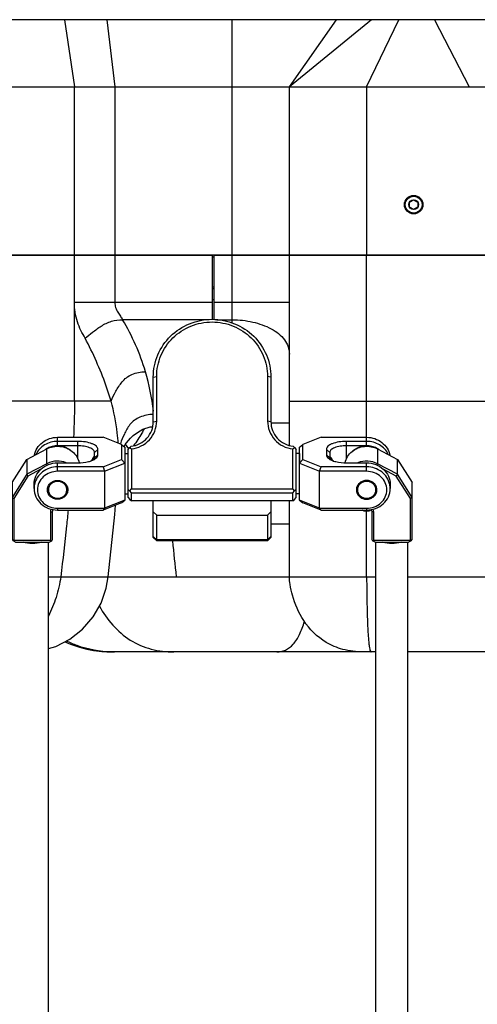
# Model space of a CAD drawing. Header units: millimetres. Extents: x 0 to 12710, y 0 to 5940.
# Tile 65 of 241: x 831 to 967, y 1502 to 1794. Entities that reach past the tile are written whole.
import ezdxf

# ---------------------------------------------------------------- set-up
doc = ezdxf.new("R2010")
doc.units = ezdxf.units.MM
doc.header["$LTSCALE"] = 231.275
for name, color, linetype in [('2ND_ARM_V2_PITCH_ABL388', 7, 'CONTINUOUS'), ('_0219_COVER_TOP_PBL314', 7, 'CONTINUOUS'), ('_0302_DELTA_BOTTOM_COVER-3T_PBL352', 7, 'CONTINUOUS'), ('_0302_DELTA_BOTTOM_COVER-3T_PBL402', 7, 'CONTINUOUS'), ('_0302_DELTA_BOTTOM_COVER-3T_PBL424', 7, 'CONTINUOUS'), ('_0302_DELTA_BOTTOM_COVER-SLD_PBL414', 7, 'CONTINUOUS'), ('A1000901_SA_STATOR_S_ABL445', 7, 'CONTINUOUS'), ('A2100101#AF1_ABL443', 7, 'CONTINUOUS'), ('A2150101#AF4_ABL444', 7, 'CONTINUOUS'), ('A2200202_ABL396', 7, 'CONTINUOUS'), ('A2300201_ABL357', 7, 'CONTINUOUS'), ('A2300201_ABL376', 7, 'CONTINUOUS'), ('CSHCS-BR-M4-10_203_PBL411', 7, 'CONTINUOUS'), ('CSHCS-BR-M4-10_203_PBL422', 7, 'CONTINUOUS'), ('FWSRM-D10-V4-E2-T2_5_PBL389', 7, 'CONTINUOUS'), ('FWSRM-D10-V4-E2-T2_5_PBL421', 7, 'CONTINUOUS'), ('M1000901_HOLDER_S_PBL446', 7, 'CONTINUOUS'), ('M2000103__PBL313', 7, 'CONTINUOUS'), ('M2100101_PBL438', 7, 'CONTINUOUS'), ('M2200103_PBL399', 7, 'CONTINUOUS'), ('M2200201_PBL397', 7, 'CONTINUOUS'), ('M2300101_PBL390', 7, 'CONTINUOUS'), ('M2300101_PBL391', 7, 'CONTINUOUS'), ('M2300201_PBL380', 7, 'CONTINUOUS'), ('M2300201_PBL401', 7, 'CONTINUOUS'), ('M2300301_PBL405', 7, 'CONTINUOUS'), ('M2300301_PBL423', 7, 'CONTINUOUS'), ('M2300602_PBL786', 7, 'CONTINUOUS'), ('M2300602_PBL787', 7, 'CONTINUOUS'), ('P9140503_BOLT_PBL379', 7, 'CONTINUOUS'), ('SSHH-ST-M3-5_203_PBL400', 7, 'CONTINUOUS'), ('WFM_0608_06_2_PBL416', 7, 'CONTINUOUS'), ('WFM_0608_06_2_PBL441', 7, 'CONTINUOUS'), ('WFM_0608_06_2_PBL766', 7, 'CONTINUOUS'), ('WFM_0608_06_2_PBL767', 7, 'CONTINUOUS'), ('왼쪽_14_VBL312', 7, 'CONTINUOUS')]:
    doc.layers.add(name, color=color, linetype=linetype)

# ---------------------------------------------------------------- blocks, each defined once
blk = doc.blocks.new('M2000103__PBL313', base_point=(909.23, 1719.41))
at = {"layer": 'M2000103__PBL313', "color": 7}
for p, q in [((888.29, 1723.91), (888.79, 1723.91)), ((888.79, 1714.91), (888.29, 1714.91)), ((888.79, 1714.41), (888.29, 1714.41))]:
    blk.add_line(p, q, dxfattribs=at)
blk = doc.blocks.new('_0219_COVER_TOP_PBL314', base_point=(900.77, 1759.41))
at = {"layer": '_0219_COVER_TOP_PBL314', "color": 7}
for p, q in [((989.25, 1794.41), (769.44, 1794.41)), ((685.35, 1774.41), (1112.17, 1774.41)), ((859.33, 1774.41), (859.33, 1724.41)), ((911.29, 1724.41), (911.29, 1774.41)), ((1067.5, 1724.41), (746.33, 1724.41))]:
    blk.add_line(p, q, dxfattribs=at)
at = {"layer": '_0219_COVER_TOP_PBL314', "color": 2}
for p, q in [((844.36, 1794.41), (847.31, 1774.41)), ((856.95, 1794.41), (859.33, 1774.41)), ((894.29, 1724.41), (894.29, 1794.41)), ((935.69, 1794.41), (911.29, 1774.41)), ((911.29, 1774.41), (925.32, 1794.41)), ((934.29, 1774.41), (943.87, 1794.41)), ((954.44, 1794.41), (964.82, 1774.41)), ((847.31, 1724.41), (847.31, 1774.41)), ((934.29, 1774.41), (934.29, 1724.41))]:
    blk.add_line(p, q, dxfattribs=at)
blk = doc.blocks.new('_0302_DELTA_BOTTOM_COVER-3T_PBL352', base_point=(786.82, 1665.41))
at = {"layer": '_0302_DELTA_BOTTOM_COVER-3T_PBL352', "color": 7}
for p, q in [((746.33, 1724.41), (888.29, 1724.41)), ((888.29, 1724.41), (888.29, 1705.32)), ((862.08, 1667.46), (862.16, 1667.59))]:
    blk.add_line(p, q, dxfattribs=at)
at = {"layer": '_0302_DELTA_BOTTOM_COVER-3T_PBL352', "color": 2}
for p, q in [((847.31, 1680.98), (847.31, 1724.41)), ((859.33, 1724.41), (859.33, 1710.34)), ((888.29, 1710.34), (847.31, 1710.34)), ((886.9, 1705.2), (861.64, 1705.2)), ((858.19, 1680.98), (699.47, 1680.98)), ((839.55, 1628.77), (857.37, 1628.77))]:
    blk.add_line(p, q, dxfattribs=at)
at = {"layer": '_0302_DELTA_BOTTOM_COVER-3T_PBL352', "color": 7}
for points in [[(862.16, 1667.59), (862.43, 1668.04), (862.81, 1668.59), (863.35, 1669.28), (863.95, 1669.94), (864.79, 1670.73), (866.03, 1671.68), (867.7, 1672.62), (869.86, 1673.3), (870.63, 1673.36)], [(857.37, 1628.77), (859.29, 1647.27), (859.53, 1650.06)], [(839.55, 1607.42), (841.81, 1608.06), (845.9, 1610.16), (849.68, 1613.13), (852.87, 1616.79), (855.24, 1620.87), (856.78, 1625.33), (857.37, 1628.77)]]:
    blk.add_lwpolyline(points, dxfattribs=at)
at = {"layer": '_0302_DELTA_BOTTOM_COVER-3T_PBL352', "color": 2}
for centre, radius, start, end in [((803.19, 1670.27), 68.09, 16.6159, 30.8684), ((804.44, 1670.69), 66.78, 6.313, 16.5722), ((880.2, 1662.07), 20.19, 162.029, 162.4802)]:
    blk.add_arc(centre, radius, start, end, dxfattribs=at)
for points, knots in [([(850.49, 1699.69), (850.08, 1700.46), (849.17, 1702.01), (847.76, 1705.49), (847.32, 1708.39), (847.31, 1710.34)], [0, 0, 0, 0, 0.233213, 0.478978, 1, 1, 1, 1]), ([(859.33, 1710.34), (859.33, 1709.82), (859.47, 1708.79), (860.16, 1707.45), (860.97, 1706.31), (861.43, 1705.56), (861.64, 1705.2)], [0, 0, 0, 0, 0.271328, 0.535227, 0.783003, 1, 1, 1, 1]), ([(850.49, 1699.69), (851.19, 1700.31), (852.76, 1701.55), (854.83, 1703.06), (856.72, 1704.16), (858.82, 1704.95), (860.52, 1705.2), (861.64, 1705.2)], [0, 0, 0, 0, 0.220136, 0.47225, 0.603329, 0.735272, 1, 1, 1, 1]), ([(858.19, 1680.98), (857.72, 1682.56), (855.64, 1688.98), (852.88, 1695.18), (850.49, 1699.69)], [0, 0, 0, 0, 0.24416, 1, 1, 1, 1]), ([(858.19, 1680.98), (858.58, 1681.99), (859.29, 1683.48), (860.49, 1685.35), (861.49, 1686.74), (862.74, 1688.05), (865.03, 1689.34), (867.07, 1689.74), (868.44, 1689.74)], [0, 0, 0, 0, 0.225984, 0.341927, 0.460038, 0.582746, 0.715324, 1, 1, 1, 1]), ([(847.31, 1680.98), (847.31, 1680.14), (847.29, 1676.55), (847.17, 1672.97), (847.04, 1670.22)], [0, 0, 0, 0, 0.233608, 1, 1, 1, 1]), ([(860.36, 1668.44), (860.29, 1669.47), (859.89, 1673.7), (859.06, 1677.88), (858.19, 1680.98)], [0, 0, 0, 0, 0.243645, 1, 1, 1, 1]), ([(870.79, 1677.02), (869.42, 1677), (866.82, 1676.5), (864.1, 1674.64), (862.92, 1672.62), (861.91, 1670.74), (861.32, 1669.28), (861, 1668.3)], [0, 0, 0, 0, 0.289165, 0.548482, 0.666507, 0.780933, 1, 1, 1, 1]), ([(845.43, 1648.59), (845.28, 1647.03), (844.61, 1640.42), (843.85, 1633.81), (843.23, 1628.77)], [0, 0, 0, 0, 0.236015, 1, 1, 1, 1]), ([(843.23, 1628.77), (842.97, 1626.68), (841.98, 1622.66), (840.47, 1618.81), (839.56, 1617.01)], [0, 0, 0, 0, 0.510269, 1, 1, 1, 1])]:
    blk.add_open_spline(points, degree=3, knots=knots, dxfattribs=at)
blk = doc.blocks.new('M2300201_PBL401', base_point=(937.84, 1653.32))
at = {"layer": 'M2300201_PBL401', "color": 2}
for p, q in [((937.54, 1666.77), (937.54, 1662.37)), ((937.35, 1661.93), (937.54, 1662.37)), ((936.29, 1648.01), (935.79, 1648.21))]:
    blk.add_line(p, q, dxfattribs=at)
at = {"layer": 'M2300201_PBL401', "color": 7}
for p, q in [((937.54, 1666.77), (943.46, 1663.63)), ((943.46, 1659.23), (943.46, 1663.63)), ((943.46, 1663.63), (947.79, 1656.76)), ((943.46, 1659.23), (937.54, 1662.37)), ((943.09, 1658.7), (939.25, 1660.73)), ((943.46, 1659.23), (943.09, 1658.7)), ((947.29, 1652.04), (943.09, 1658.7)), ((947.79, 1652.36), (943.46, 1659.23)), ((947.79, 1639.79), (947.79, 1656.76)), ((947.79, 1652.36), (947.29, 1652.04)), ((947.29, 1639.59), (947.29, 1652.04)), ((935.79, 1648.21), (935.79, 1639.79)), ((936.29, 1648.01), (936.29, 1639.59)), ((935.79, 1639.79), (936.04, 1639.46)), ((947.54, 1639.46), (947.79, 1639.79)), ((936.04, 1639.46), (936.29, 1639.59)), ((936.79, 1639.08), (936.04, 1639.46)), ((936.29, 1639.59), (947.29, 1639.59)), ((936.79, 1639.08), (946.79, 1639.08)), ((947.54, 1639.46), (946.79, 1639.08)), ((947.29, 1639.59), (947.54, 1639.46))]:
    blk.add_line(p, q, dxfattribs=at)
for centre, radius, start, end in [((933.66, 1648.21), 2.13, 12.5345, 14.2997), ((933.67, 1648.21), 2.12, 0.0445, 12.5417)]:
    blk.add_arc(centre, radius, start, end, dxfattribs=at)
for points, knots in [([(929.93, 1666.03), (930.95, 1666.87), (933.58, 1667.93), (936.36, 1667.39), (937.54, 1666.77)], [0, 0, 0, 0, 0.497498, 1, 1, 1, 1]), ([(927.89, 1662.65), (928.01, 1663.3), (928.51, 1664.57), (929.41, 1665.6), (929.93, 1666.03)], [0, 0, 0, 0, 0.493751, 1, 1, 1, 1]), ([(937.54, 1662.37), (936.66, 1662.83), (934.66, 1663.37), (932.62, 1663.04), (931.69, 1662.67)], [0, 0, 0, 0, 0.498992, 1, 1, 1, 1])]:
    blk.add_open_spline(points, degree=3, knots=knots, dxfattribs=at)
blk.add_open_spline([(936.15, 1648.83), (936.24, 1648.57), (936.29, 1648.29), (936.29, 1648.01)], degree=3, dxfattribs=at)
blk = doc.blocks.new('M2300301_PBL423', base_point=(941.79, 1474.38))
at = {"layer": 'M2300301_PBL423', "color": 7}
for p, q in [((937.02, 1311.59), (937.02, 1639.08)), ((946.55, 1311.59), (946.55, 1639.08))]:
    blk.add_line(p, q, dxfattribs=at)
for points in [[(938.99, 1639.08), (939.89, 1638.81), (941.79, 1638.61), (943.68, 1638.81), (944.59, 1639.08)], [(944.55, 1639.07), (943.66, 1638.82), (941.79, 1638.62), (939.92, 1638.82), (939.02, 1639.07)]]:
    blk.add_open_spline(points, degree=3, dxfattribs=at)
blk = doc.blocks.new('WFM_0608_06_2_PBL767', base_point=(933.97, 1666.86))
at = {"layer": 'WFM_0608_06_2_PBL767', "color": 7}
blk.add_arc((934.47, 1661.64), 6.02, 54.2228, 59.1133, dxfattribs=at)
for points, knots in [([(929.95, 1666.01), (930.51, 1666.55), (931.89, 1667.41), (933.49, 1667.71), (934.29, 1667.71)], [0, 0, 0, 0, 0.494144, 1, 1, 1, 1]), ([(934.29, 1667.71), (934.86, 1667.71), (936.01, 1667.55), (937.08, 1667.1), (937.57, 1666.81)], [0, 0, 0, 0, 0.503168, 1, 1, 1, 1])]:
    blk.add_open_spline(points, degree=3, knots=knots, dxfattribs=at)
blk = doc.blocks.new('A2300201_ABL357', base_point=(937.84, 1477.53))
at = {"layer": 'M2300201_PBL401'}
blk.add_blockref('M2300201_PBL401', (937.84, 1653.32), dxfattribs=at)
at = {"layer": 'M2300301_PBL423'}
blk.add_blockref('M2300301_PBL423', (941.79, 1474.38), dxfattribs=at)
at = {"layer": 'WFM_0608_06_2_PBL767'}
blk.add_blockref('WFM_0608_06_2_PBL767', (933.97, 1666.86), dxfattribs=at)
blk = doc.blocks.new('M2300201_PBL380', base_point=(838.74, 1653.32))
at = {"layer": 'M2300201_PBL380', "color": 7}
for p, q in [((833.12, 1663.63), (839.04, 1666.77)), ((828.79, 1656.76), (833.12, 1663.63)), ((833.12, 1663.63), (833.12, 1659.23)), ((839.04, 1662.37), (833.12, 1659.23)), ((837.33, 1660.73), (833.48, 1658.7)), ((833.12, 1659.23), (828.79, 1652.36)), ((833.48, 1658.7), (829.29, 1652.04)), ((833.12, 1659.23), (833.48, 1658.7)), ((828.79, 1656.76), (828.79, 1639.79)), ((828.79, 1652.36), (829.29, 1652.04)), ((829.29, 1652.04), (829.29, 1639.59)), ((840.29, 1639.59), (840.29, 1648.01)), ((840.79, 1639.79), (840.79, 1648.21)), ((828.79, 1639.79), (829.04, 1639.46)), ((840.54, 1639.46), (840.79, 1639.79)), ((829.04, 1639.46), (829.29, 1639.59)), ((829.79, 1639.08), (829.04, 1639.46)), ((829.29, 1639.59), (840.29, 1639.59)), ((829.79, 1639.08), (839.79, 1639.08)), ((839.79, 1639.08), (840.54, 1639.46)), ((840.29, 1639.59), (840.54, 1639.46))]:
    blk.add_line(p, q, dxfattribs=at)
at = {"layer": 'M2300201_PBL380', "color": 2}
for p, q in [((839.04, 1662.37), (839.04, 1666.77)), ((839.22, 1661.93), (839.04, 1662.37)), ((840.29, 1648.01), (840.79, 1648.21))]:
    blk.add_line(p, q, dxfattribs=at)
at = {"layer": 'M2300201_PBL380', "color": 7}
for centre, radius, start, end in [((842.15, 1656.49), 6.65, 115.6827, 117.8824), ((842.91, 1648.21), 2.12, 164.8493, 179.937)]:
    blk.add_arc(centre, radius, start, end, dxfattribs=at)
for points, knots in [([(839.04, 1666.77), (840.22, 1667.39), (843, 1667.93), (845.63, 1666.87), (846.65, 1666.03)], [0, 0, 0, 0, 0.502507, 1, 1, 1, 1]), ([(844.88, 1662.67), (843.99, 1663.02), (842.05, 1663.36), (840.13, 1662.9), (839.26, 1662.48)], [0, 0, 0, 0, 0.500577, 1, 1, 1, 1]), ([(846.65, 1666.03), (847.17, 1665.6), (848.06, 1664.57), (848.56, 1663.3), (848.69, 1662.65)], [0, 0, 0, 0, 0.506244, 1, 1, 1, 1])]:
    blk.add_open_spline(points, degree=3, knots=knots, dxfattribs=at)
blk.add_open_spline([(840.29, 1648.01), (840.29, 1648.29), (840.33, 1648.57), (840.42, 1648.83)], degree=3, dxfattribs=at)
blk = doc.blocks.new('M2300301_PBL405', base_point=(834.79, 1474.38))
at = {"layer": 'M2300301_PBL405', "color": 7}
blk.add_line((839.55, 1311.59), (839.55, 1639.08), dxfattribs=at)
for points in [[(831.99, 1639.08), (832.89, 1638.81), (834.79, 1638.61), (836.68, 1638.81), (837.59, 1639.08)], [(837.55, 1639.07), (836.66, 1638.82), (834.79, 1638.62), (832.92, 1638.82), (832.02, 1639.07)]]:
    blk.add_open_spline(points, degree=3, knots=[0, 0, 0, 0, 0.5, 1, 1, 1, 1], dxfattribs=at)
blk = doc.blocks.new('WFM_0608_06_2_PBL766', base_point=(842.6, 1666.86))
at = {"layer": 'WFM_0608_06_2_PBL766', "color": 7}
blk.add_arc((842.1, 1661.64), 6.03, 120.8872, 125.7487, dxfattribs=at)
for points, knots in [([(839.01, 1666.81), (839.49, 1667.1), (840.56, 1667.55), (841.71, 1667.71), (842.29, 1667.71)], [0, 0, 0, 0, 0.496831, 1, 1, 1, 1]), ([(842.29, 1667.71), (843.09, 1667.71), (844.68, 1667.41), (846.06, 1666.55), (846.63, 1666.01)], [0, 0, 0, 0, 0.505861, 1, 1, 1, 1])]:
    blk.add_open_spline(points, degree=3, knots=knots, dxfattribs=at)
blk = doc.blocks.new('A2300201_ABL376', base_point=(838.74, 1477.53))
at = {"layer": 'M2300201_PBL380'}
blk.add_blockref('M2300201_PBL380', (838.74, 1653.32), dxfattribs=at)
at = {"layer": 'M2300301_PBL405'}
blk.add_blockref('M2300301_PBL405', (834.79, 1474.38), dxfattribs=at)
at = {"layer": 'WFM_0608_06_2_PBL766'}
blk.add_blockref('WFM_0608_06_2_PBL766', (842.6, 1666.86), dxfattribs=at)
blk = doc.blocks.new('P9140503_BOLT_PBL379', base_point=(948.29, 1739.41))
at = {"layer": 'P9140503_BOLT_PBL379', "color": 7}
for p, q in [((947.04, 1740.13), (948.29, 1740.85)), ((947.04, 1738.69), (947.04, 1740.13)), ((948.29, 1740.85), (949.54, 1740.13)), ((949.54, 1740.13), (949.54, 1738.69)), ((948.29, 1737.97), (947.04, 1738.69)), ((949.54, 1738.69), (948.29, 1737.97))]:
    blk.add_line(p, q, dxfattribs=at)
for radius in [2.75, 2.5, 1.44]:
    blk.add_circle((948.29, 1739.41), radius, dxfattribs=at)
blk = doc.blocks.new('FWSRM-D10-V4-E2-T2_5_PBL389', base_point=(853.04, 1663.93))
at = {"layer": 'FWSRM-D10-V4-E2-T2_5_PBL389', "color": 7}
for p, q in [((853.14, 1664.41), (852.79, 1664.06)), ((852.79, 1663.46), (852.79, 1664.06)), ((853.14, 1663.64), (853.14, 1664.41)), ((853.14, 1664.41), (853.29, 1664.41))]:
    blk.add_line(p, q, dxfattribs=at)
blk = doc.blocks.new('M2300101_PBL390', base_point=(848.79, 1659.41))
at = {"layer": 'M2300101_PBL390', "color": 2}
for p, q in [((842.29, 1667.71), (842.29, 1670.22)), ((848.29, 1663.77), (848.29, 1669.02)), ((853.29, 1665.71), (854.29, 1666.62)), ((853.29, 1664.11), (854.29, 1665.02)), ((842.29, 1660.11), (842.29, 1662.62)), ((842.29, 1649.11), (842.29, 1648.59))]:
    blk.add_line(p, q, dxfattribs=at)
at = {"layer": 'M2300101_PBL390', "color": 7}
for p, q in [((842.29, 1670.22), (855.87, 1670.22)), ((848.29, 1669.02), (842.29, 1669.02)), ((861.29, 1668.06), (855.87, 1670.22)), ((848.29, 1667.71), (842.29, 1667.71)), ((854.29, 1665.02), (854.29, 1666.62)), ((861.29, 1668.06), (861.29, 1663.59)), ((861.29, 1668.06), (862.29, 1667.31)), ((862.29, 1667.31), (862.29, 1651.51)), ((853.29, 1664.11), (853.29, 1665.71)), ((855.87, 1661.42), (861.29, 1663.59)), ((862.29, 1662.51), (861.29, 1663.59)), ((842.27, 1662.62), (842.29, 1662.62)), ((842.27, 1662.62), (848.29, 1662.62)), ((855.87, 1661.42), (842.29, 1661.42)), ((855.87, 1661.42), (856.29, 1660.11)), ((856.29, 1660.11), (862.29, 1662.51)), ((856.29, 1660.11), (842.29, 1660.11)), ((856.29, 1660.11), (856.29, 1649.11)), ((835.29, 1655.01), (835.29, 1656.21)), ((862.29, 1651.51), (856.29, 1649.11)), ((861.29, 1650.76), (862.29, 1651.51)), ((842.29, 1649.11), (856.29, 1649.11)), ((842.29, 1648.59), (855.87, 1648.59)), ((861.29, 1650.76), (855.87, 1648.59)), ((856.29, 1649.11), (855.87, 1648.59))]:
    blk.add_line(p, q, dxfattribs=at)
for centre, radius, start, end in [((842.13, 1661.6), 6.07, 120.9213, 122.5972), ((842.14, 1661.57), 6.11, 118.3012, 120.9205), ((842.16, 1661.54), 6.14, 117.0448, 118.3017), ((842.24, 1661.37), 6.33, 103.9825, 116.9827), ((842.26, 1661.3), 6.41, 103.2355, 104.0029), ((842.29, 1661.16), 6.54, 90.0127, 103.2044), ((857.05, 1661.4), 4.98, 156.1249, 156.6049), ((857.18, 1661.34), 5.13, 151.9653, 156.1094), ((857.23, 1661.32), 5.19, 148.961, 151.981), ((856.09, 1662.13), 3.78, 142.0741, 142.9749), ((841.2, 1655), 5.92, 168.4271, 179.969)]:
    blk.add_arc(centre, radius, start, end, dxfattribs=at)
for points, knots in [([(835.38, 1664.87), (835.52, 1665.61), (836.09, 1667.08), (837.7, 1668.83), (839.85, 1669.96), (841.47, 1670.22), (842.29, 1670.22)], [0, 0, 0, 0, 0.240286, 0.487113, 0.741201, 1, 1, 1, 1]), ([(842.29, 1669.02), (841.61, 1669.02), (840.26, 1668.84), (838.4, 1668.05), (836.86, 1666.8), (836.12, 1665.71), (835.85, 1665.13)], [0, 0, 0, 0, 0.256799, 0.510276, 0.7582, 1, 1, 1, 1]), ([(854.29, 1666.62), (854.29, 1666.78), (854.19, 1667.14), (853.82, 1667.59), (853.25, 1668), (852.18, 1668.5), (850.5, 1668.91), (849.05, 1669.02), (848.29, 1669.02)], [0, 0, 0, 0, 0.069986, 0.152046, 0.252573, 0.373084, 0.665577, 1, 1, 1, 1]), ([(853.29, 1665.71), (853.29, 1665.84), (853.21, 1666.13), (852.9, 1666.51), (852.42, 1666.85), (851.53, 1667.27), (850.13, 1667.62), (848.93, 1667.71), (848.29, 1667.71)], [0, 0, 0, 0, 0.069986, 0.152046, 0.252573, 0.373084, 0.665577, 1, 1, 1, 1]), ([(848.29, 1662.62), (849.36, 1662.62), (850.89, 1662.77), (852.68, 1663.35), (853.41, 1663.75), (853.69, 1663.98)], [0, 0, 0, 0, 0.568147, 0.807561, 1, 1, 1, 1]), ([(852.92, 1664.2), (852.93, 1664.22), (852.98, 1664.29), (853.03, 1664.36), (853.06, 1664.4)], [0, 0, 0, 0, 0.272069, 1, 1, 1, 1]), ([(853.1, 1664.45), (853.12, 1664.48), (853.17, 1664.53), (853.22, 1664.6), (853.26, 1664.63), (853.28, 1664.66), (853.29, 1664.66)], [0, 0, 0, 0, 0.41274, 0.722232, 0.919927, 1, 1, 1, 1]), ([(853.15, 1663.64), (853.17, 1663.68), (853.25, 1663.82), (853.29, 1663.99), (853.29, 1664.11)], [0, 0, 0, 0, 0.265631, 1, 1, 1, 1]), ([(853.69, 1663.98), (853.86, 1664.12), (854.15, 1664.42), (854.29, 1664.84), (854.29, 1665.02)], [0, 0, 0, 0, 0.548998, 1, 1, 1, 1]), ([(835.29, 1656.21), (835.29, 1657.04), (835.66, 1658.76), (837.24, 1660.89), (839.56, 1662.29), (841.37, 1662.62), (842.27, 1662.62)], [0, 0, 0, 0, 0.239871, 0.485789, 0.740006, 1, 1, 1, 1]), ([(842.29, 1661.42), (841.48, 1661.42), (839.88, 1661.17), (837.76, 1660.06), (836.15, 1658.36), (835.56, 1656.92), (835.41, 1656.19)], [0, 0, 0, 0, 0.258649, 0.512703, 0.759628, 1, 1, 1, 1]), ([(842.29, 1660.11), (841.51, 1660.11), (839.96, 1659.83), (837.96, 1658.62), (836.61, 1656.79), (836.13, 1654.61), (836.61, 1652.42), (837.96, 1650.59), (839.96, 1649.39), (841.51, 1649.11), (842.29, 1649.11)], [0, 0, 0, 0, 0.129995, 0.257109, 0.380069, 0.5, 0.619931, 0.742891, 0.870005, 1, 1, 1, 1]), ([(839.24, 1654.61), (839.24, 1654.97), (839.4, 1655.72), (840.09, 1656.65), (841.1, 1657.26), (841.89, 1657.4), (842.29, 1657.4)], [0, 0, 0, 0, 0.239861, 0.485789, 0.739995, 1, 1, 1, 1]), ([(842.29, 1657.4), (842.68, 1657.4), (843.47, 1657.26), (844.48, 1656.65), (845.17, 1655.72), (845.34, 1654.97), (845.34, 1654.61)], [0, 0, 0, 0, 0.260005, 0.514211, 0.760139, 1, 1, 1, 1]), ([(835.29, 1655.01), (835.29, 1654.17), (835.66, 1652.45), (837.24, 1650.32), (839.57, 1648.92), (841.38, 1648.59), (842.29, 1648.59)], [0, 0, 0, 0, 0.239861, 0.485781, 0.740009, 1, 1, 1, 1]), ([(842.29, 1651.81), (841.89, 1651.81), (841.1, 1651.95), (840.09, 1652.57), (839.4, 1653.49), (839.24, 1654.24), (839.24, 1654.61)], [0, 0, 0, 0, 0.260005, 0.514211, 0.760139, 1, 1, 1, 1]), ([(845.34, 1654.61), (845.34, 1654.24), (845.17, 1653.49), (844.48, 1652.57), (843.47, 1651.95), (842.68, 1651.81), (842.29, 1651.81)], [0, 0, 0, 0, 0.239861, 0.485789, 0.739995, 1, 1, 1, 1])]:
    blk.add_open_spline(points, degree=3, knots=knots, dxfattribs=at)
blk = doc.blocks.new('M2300101_PBL391', base_point=(927.79, 1659.41))
at = {"layer": 'M2300101_PBL391', "color": 7}
for p, q in [((920.7, 1670.22), (915.29, 1668.06)), ((920.7, 1670.22), (934.29, 1670.22)), ((934.29, 1669.02), (928.29, 1669.02)), ((914.29, 1667.31), (915.29, 1668.06)), ((914.29, 1651.51), (914.29, 1667.31)), ((915.29, 1663.59), (915.29, 1668.06)), ((922.29, 1666.62), (922.29, 1665.02)), ((934.29, 1667.71), (928.29, 1667.71)), ((915.29, 1663.59), (914.29, 1662.51)), ((915.29, 1663.59), (920.7, 1661.42)), ((923.29, 1665.71), (923.29, 1664.11)), ((914.29, 1662.51), (920.29, 1660.11)), ((920.29, 1660.11), (920.7, 1661.42)), ((934.29, 1661.42), (920.7, 1661.42)), ((928.29, 1662.62), (934.3, 1662.62)), ((934.29, 1662.62), (934.3, 1662.62)), ((920.29, 1649.11), (920.29, 1660.11)), ((934.29, 1660.11), (920.29, 1660.11)), ((941.29, 1656.21), (941.29, 1655.01)), ((914.29, 1651.51), (915.29, 1650.76)), ((920.29, 1649.11), (914.29, 1651.51)), ((920.7, 1648.59), (915.29, 1650.76)), ((920.7, 1648.59), (920.29, 1649.11)), ((920.29, 1649.11), (934.29, 1649.11)), ((920.7, 1648.59), (934.29, 1648.59))]:
    blk.add_line(p, q, dxfattribs=at)
at = {"layer": 'M2300101_PBL391', "color": 2}
for p, q in [((928.29, 1663.77), (928.29, 1669.02)), ((934.29, 1667.71), (934.29, 1670.22)), ((923.29, 1665.71), (922.29, 1666.62)), ((923.29, 1664.11), (922.29, 1665.02)), ((934.29, 1660.11), (934.29, 1662.62)), ((934.29, 1649.11), (934.29, 1648.59))]:
    blk.add_line(p, q, dxfattribs=at)
at = {"layer": 'M2300101_PBL391', "color": 7}
for centre, radius, start, end in [((934.29, 1661.16), 6.54, 76.7731, 89.9873), ((934.31, 1661.3), 6.4, 76.008, 76.7417), ((934.33, 1661.37), 6.33, 62.9971, 76.0285), ((934.42, 1661.55), 6.14, 61.715, 62.9346), ((934.43, 1661.57), 6.11, 59.0795, 61.7156), ((934.45, 1661.6), 6.07, 57.4028, 59.0787), ((920.49, 1662.13), 3.78, 37.0281, 37.9253), ((919.34, 1661.32), 5.19, 28.0188, 31.0391), ((919.39, 1661.34), 5.13, 23.8909, 28.0345), ((919.53, 1661.4), 4.98, 23.3948, 23.8753), ((933.8, 1654.61), 2.57, 172.061, 179.9841), ((934.77, 1654.61), 2.57, 0.0159, 7.939), ((935.37, 1655), 5.92, 0.031, 11.5729)]:
    blk.add_arc(centre, radius, start, end, dxfattribs=at)
for points, knots in [([(928.29, 1669.02), (927.52, 1669.02), (926.08, 1668.91), (924.4, 1668.5), (923.33, 1668), (922.76, 1667.59), (922.38, 1667.14), (922.29, 1666.78), (922.29, 1666.62)], [0, 0, 0, 0, 0.334423, 0.626916, 0.747427, 0.847954, 0.930014, 1, 1, 1, 1]), ([(934.29, 1670.22), (935.1, 1670.22), (936.72, 1669.96), (938.87, 1668.83), (940.48, 1667.08), (941.05, 1665.61), (941.19, 1664.87)], [0, 0, 0, 0, 0.258799, 0.512887, 0.759714, 1, 1, 1, 1]), ([(940.72, 1665.13), (940.45, 1665.71), (939.72, 1666.8), (938.18, 1668.05), (936.32, 1668.84), (934.96, 1669.02), (934.29, 1669.02)], [0, 0, 0, 0, 0.2418, 0.489724, 0.743201, 1, 1, 1, 1]), ([(928.29, 1667.71), (927.65, 1667.71), (926.45, 1667.62), (925.05, 1667.27), (924.15, 1666.85), (923.68, 1666.51), (923.37, 1666.13), (923.29, 1665.84), (923.29, 1665.71)], [0, 0, 0, 0, 0.334423, 0.626916, 0.747427, 0.847954, 0.930014, 1, 1, 1, 1]), ([(922.29, 1665.02), (922.29, 1664.84), (922.42, 1664.42), (922.71, 1664.12), (922.89, 1663.98)], [0, 0, 0, 0, 0.451002, 1, 1, 1, 1]), ([(922.89, 1663.98), (923.17, 1663.75), (923.89, 1663.35), (925.68, 1662.77), (927.22, 1662.62), (928.29, 1662.62)], [0, 0, 0, 0, 0.192439, 0.431853, 1, 1, 1, 1]), ([(923.47, 1664.45), (923.45, 1664.48), (923.41, 1664.53), (923.35, 1664.6), (923.31, 1664.63), (923.3, 1664.66), (923.29, 1664.66)], [0, 0, 0, 0, 0.41274, 0.722232, 0.919928, 1, 1, 1, 1]), ([(923.29, 1664.11), (923.29, 1664.07), (923.3, 1663.9), (923.36, 1663.75), (923.42, 1663.64)], [0, 0, 0, 0, 0.240306, 1, 1, 1, 1]), ([(923.66, 1664.2), (923.64, 1664.22), (923.6, 1664.29), (923.55, 1664.36), (923.51, 1664.41)], [0, 0, 0, 0, 0.272099, 1, 1, 1, 1]), ([(941.17, 1656.19), (941.02, 1656.92), (940.42, 1658.36), (938.82, 1660.06), (936.69, 1661.17), (935.09, 1661.42), (934.29, 1661.42)], [0, 0, 0, 0, 0.240372, 0.487297, 0.741351, 1, 1, 1, 1]), ([(934.3, 1662.62), (935.21, 1662.62), (937.02, 1662.29), (939.33, 1660.89), (940.91, 1658.76), (941.29, 1657.04), (941.29, 1656.21)], [0, 0, 0, 0, 0.259994, 0.514211, 0.760129, 1, 1, 1, 1]), ([(934.29, 1657.4), (933.92, 1657.4), (933.2, 1657.28), (932.24, 1656.76), (931.54, 1655.96), (931.31, 1655.3), (931.26, 1654.96)], [0, 0, 0, 0, 0.259108, 0.513245, 0.759871, 1, 1, 1, 1]), ([(934.29, 1649.11), (935.06, 1649.11), (936.62, 1649.39), (938.61, 1650.59), (939.96, 1652.42), (940.45, 1654.61), (939.96, 1656.79), (938.61, 1658.62), (936.62, 1659.83), (935.06, 1660.11), (934.29, 1660.11)], [0, 0, 0, 0, 0.129995, 0.257109, 0.380069, 0.5, 0.619931, 0.742891, 0.870005, 1, 1, 1, 1]), ([(937.31, 1654.96), (937.27, 1655.3), (937.03, 1655.96), (936.33, 1656.76), (935.38, 1657.28), (934.65, 1657.4), (934.29, 1657.4)], [0, 0, 0, 0, 0.240129, 0.486755, 0.740892, 1, 1, 1, 1]), ([(931.24, 1654.61), (931.24, 1654.24), (931.4, 1653.49), (932.09, 1652.57), (933.1, 1651.95), (933.89, 1651.81), (934.29, 1651.81)], [0, 0, 0, 0, 0.239861, 0.485789, 0.739995, 1, 1, 1, 1]), ([(934.29, 1648.59), (935.19, 1648.59), (937.01, 1648.92), (939.33, 1650.32), (940.91, 1652.45), (941.29, 1654.17), (941.29, 1655.01)], [0, 0, 0, 0, 0.259991, 0.514219, 0.760139, 1, 1, 1, 1]), ([(934.29, 1651.81), (934.68, 1651.81), (935.47, 1651.95), (936.48, 1652.57), (937.17, 1653.49), (937.34, 1654.24), (937.34, 1654.61)], [0, 0, 0, 0, 0.260005, 0.514211, 0.760139, 1, 1, 1, 1])]:
    blk.add_open_spline(points, degree=3, knots=knots, dxfattribs=at)
blk = doc.blocks.new('SSHH-ST-M3-5_203_PBL400', base_point=(934.33, 1648.43))
at = {"layer": 'SSHH-ST-M3-5_203_PBL400', "color": 7}
for p, q in [((933.12, 1648.51), (933.01, 1648.59)), ((935.46, 1648.51), (935.64, 1648.65))]:
    blk.add_line(p, q, dxfattribs=at)
for points, knots in [([(935.64, 1648.65), (935.57, 1648.6), (935.4, 1648.51), (935.11, 1648.41), (934.76, 1648.34), (934.38, 1648.31), (933.99, 1648.32), (933.62, 1648.37), (933.3, 1648.46), (933.11, 1648.54), (933.03, 1648.59)], [0, 0, 0, 0, 0.093917, 0.209852, 0.343096, 0.486557, 0.631981, 0.770907, 0.895578, 1, 1, 1, 1]), ([(935.46, 1648.51), (935.4, 1648.46), (935.24, 1648.37), (934.96, 1648.28), (934.64, 1648.23), (934.29, 1648.21), (933.93, 1648.23), (933.61, 1648.28), (933.33, 1648.37), (933.18, 1648.46), (933.12, 1648.51)], [0, 0, 0, 0, 0.096126, 0.215707, 0.353105, 0.500003, 0.646901, 0.784296, 0.903876, 1, 1, 1, 1])]:
    blk.add_open_spline(points, degree=3, knots=knots, dxfattribs=at)
blk = doc.blocks.new('CSHCS-BR-M4-10_203_PBL411', base_point=(852.54, 1663.34))
at = {"layer": 'CSHCS-BR-M4-10_203_PBL411', "color": 7}
for p in [(852.39, 1663.28), (852.69, 1663.41)]:
    blk.add_line(p, (852.39, 1663.41), dxfattribs=at)
blk = doc.blocks.new('FWSRM-D10-V4-E2-T2_5_PBL421', base_point=(923.54, 1663.93))
at = {"layer": 'FWSRM-D10-V4-E2-T2_5_PBL421', "color": 7}
for p, q in [((923.44, 1664.41), (923.29, 1664.41)), ((923.44, 1664.41), (923.44, 1663.64)), ((923.44, 1664.41), (923.79, 1664.06)), ((923.79, 1664.06), (923.79, 1663.46))]:
    blk.add_line(p, q, dxfattribs=at)
blk = doc.blocks.new('CSHCS-BR-M4-10_203_PBL422', base_point=(924.04, 1663.34))
at = {"layer": 'CSHCS-BR-M4-10_203_PBL422', "color": 7}
for p, q in [((923.89, 1663.41), (924.19, 1663.41)), ((924.19, 1663.41), (924.19, 1663.28))]:
    blk.add_line(p, q, dxfattribs=at)
blk = doc.blocks.new('M2300602_PBL786', base_point=(934.29, 1654.53))
at = {"layer": 'M2300602_PBL786', "color": 7}
for points, knots in [([(931.24, 1654.61), (931.26, 1654.26), (931.44, 1653.53), (932.37, 1652.35), (934.29, 1651.65), (936.2, 1652.35), (937.13, 1653.53), (937.32, 1654.26), (937.33, 1654.61)], [0, 0, 0, 0, 0.121013, 0.245081, 0.5, 0.754919, 0.878987, 1, 1, 1, 1]), ([(937.04, 1654.61), (937.04, 1654.94), (936.89, 1655.61), (936.06, 1656.73), (934.29, 1657.39), (932.51, 1656.73), (931.69, 1655.61), (931.54, 1654.94), (931.54, 1654.61)], [0, 0, 0, 0, 0.121002, 0.24503, 0.5, 0.75497, 0.878998, 1, 1, 1, 1]), ([(931.54, 1654.61), (931.54, 1654.28), (931.69, 1653.6), (932.51, 1652.48), (934.29, 1651.82), (936.06, 1652.48), (936.89, 1653.6), (937.04, 1654.28), (937.04, 1654.61)], [0, 0, 0, 0, 0.121002, 0.24503, 0.5, 0.75497, 0.878998, 1, 1, 1, 1])]:
    blk.add_open_spline(points, degree=3, knots=knots, dxfattribs=at)
blk = doc.blocks.new('M2300602_PBL787', base_point=(842.29, 1654.53))
at = {"layer": 'M2300602_PBL787', "color": 7}
for points, knots in [([(839.24, 1654.61), (839.26, 1654.26), (839.44, 1653.53), (840.37, 1652.35), (842.29, 1651.65), (844.2, 1652.35), (845.13, 1653.53), (845.32, 1654.26), (845.33, 1654.61)], [0, 0, 0, 0, 0.121013, 0.245081, 0.5, 0.754919, 0.878987, 1, 1, 1, 1]), ([(845.04, 1654.61), (845.04, 1654.94), (844.89, 1655.61), (844.06, 1656.73), (842.29, 1657.39), (840.51, 1656.73), (839.69, 1655.61), (839.54, 1654.94), (839.54, 1654.61)], [0, 0, 0, 0, 0.121002, 0.24503, 0.5, 0.75497, 0.878998, 1, 1, 1, 1]), ([(839.54, 1654.61), (839.54, 1654.28), (839.69, 1653.6), (840.51, 1652.48), (842.29, 1651.82), (844.06, 1652.48), (844.89, 1653.6), (845.04, 1654.28), (845.04, 1654.61)], [0, 0, 0, 0, 0.121002, 0.24503, 0.5, 0.75497, 0.878998, 1, 1, 1, 1])]:
    blk.add_open_spline(points, degree=3, knots=knots, dxfattribs=at)
blk = doc.blocks.new('2ND_ARM_V2_PITCH_ABL388', base_point=(888.29, 1659.22))
at = {"layer": 'CSHCS-BR-M4-10_203_PBL411'}
blk.add_blockref('CSHCS-BR-M4-10_203_PBL411', (852.54, 1663.34), dxfattribs=at)
at = {"layer": 'CSHCS-BR-M4-10_203_PBL422'}
blk.add_blockref('CSHCS-BR-M4-10_203_PBL422', (924.04, 1663.34), dxfattribs=at)
at = {"layer": 'FWSRM-D10-V4-E2-T2_5_PBL389'}
blk.add_blockref('FWSRM-D10-V4-E2-T2_5_PBL389', (853.04, 1663.93), dxfattribs=at)
at = {"layer": 'FWSRM-D10-V4-E2-T2_5_PBL421'}
blk.add_blockref('FWSRM-D10-V4-E2-T2_5_PBL421', (923.54, 1663.93), dxfattribs=at)
at = {"layer": 'M2300101_PBL390'}
blk.add_blockref('M2300101_PBL390', (848.79, 1659.41), dxfattribs=at)
at = {"layer": 'M2300101_PBL391'}
blk.add_blockref('M2300101_PBL391', (927.79, 1659.41), dxfattribs=at)
at = {"layer": 'M2300602_PBL786'}
blk.add_blockref('M2300602_PBL786', (934.29, 1654.53), dxfattribs=at)
at = {"layer": 'M2300602_PBL787'}
blk.add_blockref('M2300602_PBL787', (842.29, 1654.53), dxfattribs=at)
at = {"layer": 'SSHH-ST-M3-5_203_PBL400'}
blk.add_blockref('SSHH-ST-M3-5_203_PBL400', (934.33, 1648.43), dxfattribs=at)
blk = doc.blocks.new('M2200201_PBL397', base_point=(888.29, 1678.32))
at = {"layer": 'M2200201_PBL397', "color": 2}
for p, q in [((870.79, 1688.13), (871.79, 1688.32)), ((905.79, 1688.13), (904.79, 1688.32)), ((870.79, 1674.87), (871.79, 1675.05)), ((905.79, 1674.87), (904.79, 1675.05))]:
    blk.add_line(p, q, dxfattribs=at)
at = {"layer": 'M2200201_PBL397', "color": 7}
for p, q in [((870.79, 1674.87), (870.79, 1688.13)), ((871.79, 1675.05), (871.79, 1688.32)), ((904.79, 1688.32), (904.79, 1675.05)), ((905.79, 1688.13), (905.79, 1674.87)), ((863.29, 1666.57), (863.74, 1667.15)), ((863.29, 1652.3), (863.29, 1666.57)), ((864.29, 1666.76), (864.29, 1654.91)), ((912.29, 1654.91), (912.29, 1666.76)), ((912.84, 1667.15), (913.29, 1666.57)), ((913.29, 1652.3), (913.29, 1666.57)), ((863.29, 1654.73), (863.79, 1654.33)), ((863.79, 1654.33), (864.29, 1654.91)), ((864.29, 1654.91), (912.29, 1654.91)), ((912.79, 1654.33), (912.29, 1654.91)), ((913.29, 1654.73), (912.79, 1654.33)), ((863.29, 1652.3), (863.79, 1651.71)), ((864.29, 1653.74), (863.79, 1654.33)), ((863.79, 1651.71), (864.29, 1651.32)), ((864.29, 1651.32), (864.29, 1653.74)), ((864.29, 1653.74), (912.29, 1653.74)), ((912.29, 1653.74), (912.79, 1654.33)), ((912.29, 1651.32), (912.29, 1653.74)), ((912.29, 1651.32), (912.79, 1651.71)), ((912.79, 1651.71), (913.29, 1652.3)), ((912.29, 1651.32), (864.29, 1651.32))]:
    blk.add_line(p, q, dxfattribs=at)
for centre, radius, start, end in [((806.13, 1730.71), 85.78, 312.187, 312.5792), ((874.7, 1681.94), 18.41, 233.4504, 235.5581), ((901.88, 1681.94), 18.41, 304.4419, 306.5496), ((970.45, 1730.71), 85.78, 227.4208, 227.813)]:
    blk.add_arc(centre, radius, start, end, dxfattribs=at)
for points, knots in [([(870.79, 1688.13), (870.79, 1690.37), (871.7, 1694.9), (875.61, 1700.62), (881.43, 1704.43), (888.29, 1705.77), (895.14, 1704.43), (900.97, 1700.62), (904.87, 1694.9), (905.79, 1690.37), (905.79, 1688.13)], [0, 0, 0, 0, 0.123974, 0.248552, 0.373978, 0.5, 0.626022, 0.751448, 0.876026, 1, 1, 1, 1]), ([(871.79, 1688.32), (871.79, 1690.42), (872.65, 1694.7), (876.33, 1700.09), (881.82, 1703.69), (888.29, 1704.95), (894.75, 1703.69), (900.24, 1700.09), (903.92, 1694.7), (904.79, 1690.42), (904.79, 1688.32)], [0, 0, 0, 0, 0.123974, 0.248552, 0.373978, 0.5, 0.626022, 0.751448, 0.876026, 1, 1, 1, 1]), ([(864.17, 1667.55), (865.06, 1667.65), (866.83, 1668.19), (869.01, 1669.86), (870.45, 1672.18), (870.79, 1673.98), (870.79, 1674.87)], [0, 0, 0, 0, 0.252018, 0.502737, 0.751891, 1, 1, 1, 1]), ([(864.29, 1666.76), (865.3, 1666.88), (867.3, 1667.48), (869.77, 1669.38), (871.41, 1672.01), (871.79, 1674.05), (871.79, 1675.05)], [0, 0, 0, 0, 0.252018, 0.502738, 0.751891, 1, 1, 1, 1]), ([(904.79, 1675.05), (904.79, 1674.05), (905.17, 1672.01), (906.8, 1669.38), (909.27, 1667.48), (911.27, 1666.88), (912.29, 1666.76)], [0, 0, 0, 0, 0.248109, 0.497262, 0.747982, 1, 1, 1, 1]), ([(905.79, 1674.87), (905.79, 1673.98), (906.12, 1672.18), (907.56, 1669.86), (909.74, 1668.19), (911.51, 1667.65), (912.4, 1667.55)], [0, 0, 0, 0, 0.248109, 0.497263, 0.747982, 1, 1, 1, 1])]:
    blk.add_open_spline(points, degree=3, knots=knots, dxfattribs=at)
blk = doc.blocks.new('M2200103_PBL399', base_point=(888.29, 1645.36))
at = {"layer": 'M2200103_PBL399', "color": 7}
for p, q in [((870.79, 1640.41), (870.79, 1651.32)), ((905.79, 1651.32), (905.79, 1640.41)), ((870.79, 1648.1), (871.79, 1647.12)), ((871.79, 1639.41), (871.79, 1647.12)), ((871.79, 1647.12), (904.79, 1647.12)), ((904.79, 1647.12), (905.79, 1648.1)), ((904.79, 1647.12), (904.79, 1639.41)), ((870.79, 1640.41), (871.79, 1639.41)), ((905.79, 1640.41), (904.79, 1639.41)), ((904.79, 1639.41), (871.79, 1639.41))]:
    blk.add_line(p, q, dxfattribs=at)
at = {"layer": 'M2200103_PBL399', "color": 2}
for p, q in [((870.79, 1640.74), (871.79, 1639.76)), ((904.79, 1639.76), (871.79, 1639.76)), ((905.79, 1640.74), (904.79, 1639.76))]:
    blk.add_line(p, q, dxfattribs=at)
blk = doc.blocks.new('WFM_0608_06_2_PBL416', base_point=(913.79, 1659.41))
at = {"layer": 'WFM_0608_06_2_PBL416', "color": 7}
for p, q in [((914.29, 1665.41), (913.29, 1665.41)), ((914.29, 1665.41), (914.29, 1662.79)), ((914.29, 1653.41), (913.29, 1653.41))]:
    blk.add_line(p, q, dxfattribs=at)
blk = doc.blocks.new('WFM_0608_06_2_PBL441', base_point=(862.79, 1659.41))
at = {"layer": 'WFM_0608_06_2_PBL441', "color": 7}
for p, q in [((862.29, 1665.41), (863.29, 1665.41)), ((862.29, 1653.41), (863.29, 1653.41))]:
    blk.add_line(p, q, dxfattribs=at)
blk = doc.blocks.new('A2200202_ABL396', base_point=(888.29, 1672.37))
at = {"layer": 'M2200103_PBL399'}
blk.add_blockref('M2200103_PBL399', (888.29, 1645.36), dxfattribs=at)
at = {"layer": 'M2200201_PBL397'}
blk.add_blockref('M2200201_PBL397', (888.29, 1678.32), dxfattribs=at)
at = {"layer": 'WFM_0608_06_2_PBL416'}
blk.add_blockref('WFM_0608_06_2_PBL416', (913.79, 1659.41), dxfattribs=at)
at = {"layer": 'WFM_0608_06_2_PBL441'}
blk.add_blockref('WFM_0608_06_2_PBL441', (862.79, 1659.41), dxfattribs=at)
blk = doc.blocks.new('_0302_DELTA_BOTTOM_COVER-3T_PBL402', base_point=(1013.74, 1665.41))
at = {"layer": '_0302_DELTA_BOTTOM_COVER-3T_PBL402', "color": 7}
for p, q in [((911.29, 1667.8), (911.29, 1724.41)), ((911.29, 1724.41), (1067.46, 1724.41)), ((911.29, 1628.77), (911.29, 1651.32)), ((937.02, 1606.41), (933.29, 1606.41)), ((1042.76, 1606.41), (946.55, 1606.41))]:
    blk.add_line(p, q, dxfattribs=at)
at = {"layer": '_0302_DELTA_BOTTOM_COVER-3T_PBL402', "color": 2}
for p, q in [((934.29, 1670.22), (934.29, 1724.41)), ((911.29, 1680.98), (1093.71, 1680.98)), ((934.29, 1628.77), (934.29, 1648.21)), ((911.29, 1628.77), (937.02, 1628.77)), ((946.55, 1628.77), (1072.64, 1628.77))]:
    blk.add_line(p, q, dxfattribs=at)
at = {"layer": '_0302_DELTA_BOTTOM_COVER-3T_PBL402', "color": 7}
blk.add_open_spline([(933.29, 1606.41), (931.23, 1606.41), (927.38, 1606.84), (920.86, 1609.51), (915.29, 1615.15), (912.5, 1621.62), (911.49, 1626.11), (911.29, 1627.98), (911.29, 1628.77)], degree=3, knots=[0, 0, 0, 0, 0.177619, 0.33127, 0.601921, 0.837728, 0.931844, 1, 1, 1, 1], dxfattribs=at)
at = {"layer": '_0302_DELTA_BOTTOM_COVER-3T_PBL402', "color": 2}
for points, knots in [([(934.29, 1628.77), (934.29, 1625.73), (934.34, 1620.82), (934.55, 1614.34), (934.74, 1610.9), (934.9, 1609.33)], [0, 0, 0, 0, 0.468737, 0.756561, 1, 1, 1, 1]), ([(934.9, 1609.33), (934.94, 1608.93), (935.01, 1608.22), (935.18, 1607.29), (935.31, 1606.74), (935.51, 1606.41), (935.61, 1606.41)], [0, 0, 0, 0, 0.397078, 0.702536, 0.903732, 1, 1, 1, 1])]:
    blk.add_open_spline(points, degree=3, knots=knots, dxfattribs=at)
blk = doc.blocks.new('_0302_DELTA_BOTTOM_COVER-SLD_PBL414', base_point=(900.04, 1709.68))
at = {"layer": '_0302_DELTA_BOTTOM_COVER-SLD_PBL414', "color": 7}
for q in [(888.79, 1705.28), (911.29, 1724.41)]:
    blk.add_line((888.79, 1724.41), q, dxfattribs=at)
at = {"layer": '_0302_DELTA_BOTTOM_COVER-SLD_PBL414', "color": 2}
for p, q in [((894.29, 1704.28), (894.29, 1724.41)), ((911.29, 1710.34), (888.79, 1710.34)), ((889.68, 1705.2), (894.29, 1705.2))]:
    blk.add_line(p, q, dxfattribs=at)
blk.add_open_spline([(894.29, 1705.2), (896.34, 1705.2), (900.35, 1704.74), (905.8, 1702.85), (910.08, 1699.69), (911.29, 1696.44), (911.29, 1694.95)], degree=3, knots=[0, 0, 0, 0, 0.284424, 0.554795, 0.794051, 1, 1, 1, 1], dxfattribs=at)
blk = doc.blocks.new('_0302_DELTA_BOTTOM_COVER-3T_PBL424', base_point=(898.46, 1639.57))
at = {"layer": '_0302_DELTA_BOTTOM_COVER-3T_PBL424', "color": 2}
for p, q in [((863.45, 1666.8), (863.38, 1666.91)), ((863.47, 1666.81), (863.39, 1666.91)), ((857.37, 1628.77), (911.29, 1628.77))]:
    blk.add_line(p, q, dxfattribs=at)
at = {"layer": '_0302_DELTA_BOTTOM_COVER-3T_PBL424', "color": 7}
for p, q in [((933.29, 1606.41), (858.31, 1606.41)), ((937.02, 1606.41), (935.61, 1606.41)), ((952.41, 1606.41), (946.55, 1606.41))]:
    blk.add_line(p, q, dxfattribs=at)
blk.add_lwpolyline([(844.5, 1609.44), (845.17, 1609.13), (846.43, 1608.61), (847.63, 1608.17), (848.79, 1607.8), (849.91, 1607.49), (850.99, 1607.23), (852.02, 1607.01), (852.97, 1606.85), (853.84, 1606.72), (854.66, 1606.62), (855.44, 1606.54), (856.2, 1606.48), (856.95, 1606.44), (857.66, 1606.42), (858.31, 1606.41)], dxfattribs=at)
at = {"layer": '_0302_DELTA_BOTTOM_COVER-3T_PBL424', "color": 2}
for centre, radius, start, end in [((959.53, 1737.54), 119.31, 215.5646, 216.3016), ((1749.19, 1728.05), 877.2, 185.79982, 186.49859), ((859.2, 1644.23), 37.82, 268.6417, 270.0034)]:
    blk.add_arc(centre, radius, start, end, dxfattribs=at)
for points, knots in [([(868.03, 1672.72), (867.82, 1672.3), (866.88, 1670.56), (865.78, 1668.9), (864.87, 1667.7)], [0, 0, 0, 0, 0.239236, 1, 1, 1, 1]), ([(854.74, 1620.04), (856.9, 1616.02), (861.62, 1610.52), (870.1, 1606.93), (874.66, 1606.41), (876.92, 1606.41)], [0, 0, 0, 0, 0.50182, 0.75136, 1, 1, 1, 1]), ([(907.56, 1606.41), (908.42, 1606.41), (910.27, 1606.79), (912.68, 1608.7), (914.53, 1611.73), (915.37, 1614.15), (915.74, 1615.48)], [0, 0, 0, 0, 0.196673, 0.416496, 0.683926, 1, 1, 1, 1]), ([(858.31, 1606.42), (854.85, 1606.5), (850.19, 1607.28), (845.95, 1609.12), (844.92, 1609.64)], [0, 0, 0, 0, 0.74897, 1, 1, 1, 1])]:
    blk.add_open_spline(points, degree=3, knots=knots, dxfattribs=at)
blk = doc.blocks.new('M2100101_PBL438', base_point=(908.54, 1659.41))
at = {"layer": 'M2100101_PBL438', "color": 7}
for p, q in [((911.29, 1674.41), (905.79, 1674.41)), ((911.29, 1644.41), (905.79, 1644.41))]:
    blk.add_line(p, q, dxfattribs=at)
blk = doc.blocks.new('M1000901_HOLDER_S_PBL446', base_point=(888.54, 1711.21))
at = {"layer": 'M1000901_HOLDER_S_PBL446', "color": 7}
blk.add_line((888.29, 1711.21), (888.79, 1711.21), dxfattribs=at)
blk = doc.blocks.new('A1000901_SA_STATOR_S_ABL445', base_point=(888.54, 1711.21))
at = {"layer": 'M1000901_HOLDER_S_PBL446'}
blk.add_blockref('M1000901_HOLDER_S_PBL446', (888.54, 1711.21), dxfattribs=at)
blk = doc.blocks.new('A2150101#AF4_ABL444', base_point=(888.54, 1711.21))
at = {"layer": 'A1000901_SA_STATOR_S_ABL445'}
blk.add_blockref('A1000901_SA_STATOR_S_ABL445', (888.54, 1711.21), dxfattribs=at)
blk = doc.blocks.new('A2100101#AF1_ABL443', base_point=(888.54, 1711.21))
at = {"layer": 'A2150101#AF4_ABL444'}
blk.add_blockref('A2150101#AF4_ABL444', (888.54, 1711.21), dxfattribs=at)
blk = doc.blocks.new('왼쪽_14_VBL312', base_point=(909.23, 1501.61))
at = {"layer": '2ND_ARM_V2_PITCH_ABL388'}
blk.add_blockref('2ND_ARM_V2_PITCH_ABL388', (888.29, 1659.22), dxfattribs=at)
at = {"layer": '_0219_COVER_TOP_PBL314'}
blk.add_blockref('_0219_COVER_TOP_PBL314', (900.77, 1759.41), dxfattribs=at)
at = {"layer": '_0302_DELTA_BOTTOM_COVER-3T_PBL352'}
blk.add_blockref('_0302_DELTA_BOTTOM_COVER-3T_PBL352', (786.82, 1665.41), dxfattribs=at)
at = {"layer": '_0302_DELTA_BOTTOM_COVER-3T_PBL402'}
blk.add_blockref('_0302_DELTA_BOTTOM_COVER-3T_PBL402', (1013.74, 1665.41), dxfattribs=at)
at = {"layer": '_0302_DELTA_BOTTOM_COVER-3T_PBL424'}
blk.add_blockref('_0302_DELTA_BOTTOM_COVER-3T_PBL424', (898.46, 1639.57), dxfattribs=at)
at = {"layer": '_0302_DELTA_BOTTOM_COVER-SLD_PBL414'}
blk.add_blockref('_0302_DELTA_BOTTOM_COVER-SLD_PBL414', (900.04, 1709.68), dxfattribs=at)
at = {"layer": 'A2100101#AF1_ABL443'}
blk.add_blockref('A2100101#AF1_ABL443', (888.54, 1711.21), dxfattribs=at)
at = {"layer": 'A2200202_ABL396'}
blk.add_blockref('A2200202_ABL396', (888.29, 1672.37), dxfattribs=at)
at = {"layer": 'A2300201_ABL357'}
blk.add_blockref('A2300201_ABL357', (937.84, 1477.53), dxfattribs=at)
at = {"layer": 'A2300201_ABL376'}
blk.add_blockref('A2300201_ABL376', (838.74, 1477.53), dxfattribs=at)
at = {"layer": 'M2000103__PBL313'}
blk.add_blockref('M2000103__PBL313', (909.23, 1719.41), dxfattribs=at)
at = {"layer": 'M2100101_PBL438'}
blk.add_blockref('M2100101_PBL438', (908.54, 1659.41), dxfattribs=at)
at = {"layer": 'P9140503_BOLT_PBL379'}
blk.add_blockref('P9140503_BOLT_PBL379', (948.29, 1739.41), dxfattribs=at)

msp = doc.modelspace()

# ---------------------------------------------------------------- block references
at = {"layer": '왼쪽_14_VBL312'}
msp.add_blockref('왼쪽_14_VBL312', (909.2288, 1501.6058), dxfattribs=at)

doc.saveas('drawing.dxf')
